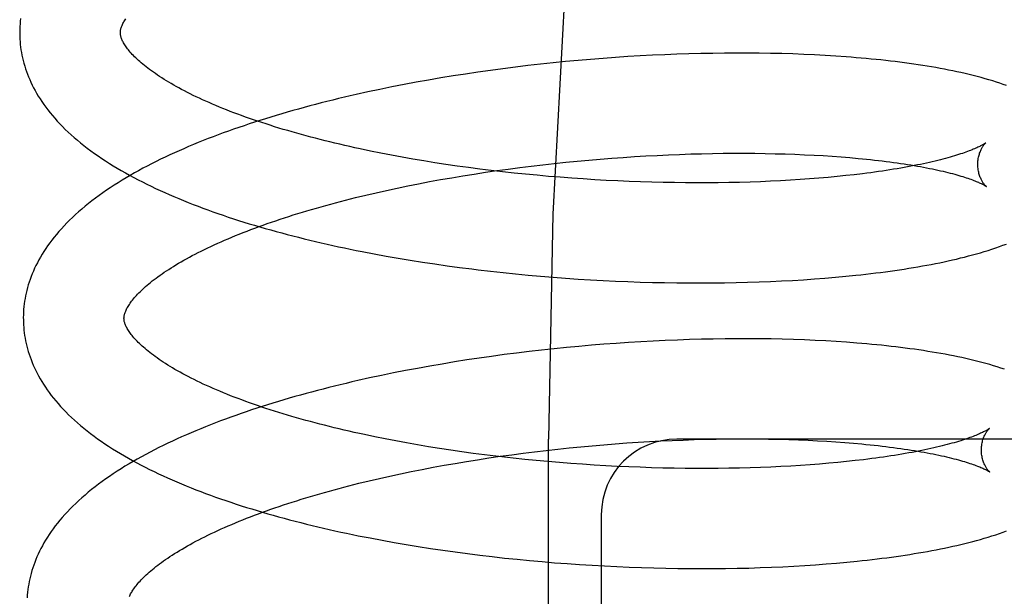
# Model space of a CAD drawing. Header units: inches. Extents: x 0 to 215, y 0 to 139.
# Tile 86 of 117: x 127.77 to 127.966, y 51.282 to 51.397. Entities that reach past the tile are written whole.
import ezdxf

# ---------------------------------------------------------------- set-up
doc = ezdxf.new("R2010")
doc.units = ezdxf.units.IN
doc.header["$LTSCALE"] = 11.804375
doc.header["$MEASUREMENT"] = 0
doc.linetypes.add('HIDDEN', pattern=[0.2, 0.1, -0.1])
doc.layers.add('DEFAULT_2', color=8, linetype='HIDDEN')

msp = doc.modelspace()

# ---------------------------------------------------------------- linework, layer by layer
at = {"layer": 'DEFAULT_2', "color": 8, "linetype": 'HIDDEN'}
for p, q in [((127.90074, 51.38987), (127.89833, 51.38977)), ((127.90314, 51.38995), (127.90074, 51.38987)), ((127.90551, 51.39001), (127.90314, 51.38995)), ((127.90788, 51.39005), (127.90551, 51.39001)), ((127.91022, 51.39008), (127.90788, 51.39005)), ((127.91254, 51.3901), (127.91022, 51.39008)), ((127.91484, 51.39009), (127.91254, 51.3901)), ((127.91711, 51.39007), (127.91484, 51.39009)), ((127.91937, 51.39004), (127.91711, 51.39007)), ((127.92159, 51.38999), (127.91937, 51.39004)), ((127.92379, 51.38992), (127.92159, 51.38999)), ((127.92597, 51.38984), (127.92379, 51.38992)), ((127.92811, 51.38974), (127.92597, 51.38984)), ((127.87367, 51.38789), (127.87117, 51.38761)), ((127.87616, 51.38816), (127.87367, 51.38789)), ((127.87865, 51.3884), (127.87616, 51.38816)), ((127.88113, 51.38863), (127.87865, 51.3884)), ((127.88361, 51.38885), (127.88113, 51.38863)), ((127.88609, 51.38904), (127.88361, 51.38885)), ((127.88856, 51.38922), (127.88609, 51.38904)), ((127.89102, 51.38939), (127.88856, 51.38922)), ((127.89347, 51.38953), (127.89102, 51.38939)), ((127.8959, 51.38966), (127.89347, 51.38953)), ((127.89833, 51.38977), (127.8959, 51.38966)), ((127.93023, 51.38963), (127.92811, 51.38974)), ((127.93231, 51.3895), (127.93023, 51.38963)), ((127.85876, 51.38594), (127.8563, 51.38556)), ((127.86123, 51.38631), (127.85876, 51.38594)), ((127.86371, 51.38666), (127.86123, 51.38631)), ((127.8662, 51.38699), (127.86371, 51.38666)), ((127.86868, 51.38731), (127.8662, 51.38699)), ((127.87117, 51.38761), (127.86868, 51.38731)), ((127.84896, 51.3843), (127.84655, 51.38384)), ((127.8514, 51.38473), (127.84896, 51.3843)), ((127.85384, 51.38515), (127.8514, 51.38473)), ((127.8563, 51.38556), (127.85384, 51.38515)), ((127.83938, 51.38238), (127.83702, 51.38185)), ((127.84175, 51.38288), (127.83938, 51.38238)), ((127.84414, 51.38337), (127.84175, 51.38288)), ((127.84655, 51.38384), (127.84414, 51.38337)), ((127.84192, 51.37021), (127.83985, 51.37063)), ((127.84402, 51.36981), (127.84192, 51.37021)), ((127.84615, 51.36941), (127.84402, 51.36981)), ((127.8483, 51.36903), (127.84615, 51.36941)), ((127.85047, 51.36867), (127.8483, 51.36903)), ((127.85266, 51.36831), (127.85047, 51.36867)), ((127.85487, 51.36798), (127.85266, 51.36831)), ((127.87638, 51.36816), (127.87867, 51.3684)), ((127.87867, 51.3684), (127.88096, 51.36862)), ((127.88096, 51.36862), (127.88325, 51.36883)), ((127.88325, 51.36883), (127.88554, 51.36903)), ((127.88554, 51.36903), (127.88782, 51.36921)), ((127.88782, 51.36921), (127.89009, 51.36937)), ((127.89009, 51.36937), (127.89236, 51.36952)), ((127.89236, 51.36952), (127.89461, 51.36965)), ((127.89461, 51.36965), (127.89685, 51.36977)), ((127.89685, 51.36977), (127.89908, 51.36988)), ((127.89908, 51.36988), (127.9013, 51.36997)), ((127.9013, 51.36997), (127.90349, 51.37004)), ((127.90349, 51.37004), (127.90567, 51.3701)), ((127.90567, 51.3701), (127.90783, 51.37014)), ((127.90783, 51.37014), (127.90997, 51.37017)), ((127.90997, 51.37017), (127.91208, 51.37019)), ((127.91208, 51.37019), (127.91417, 51.37019)), ((127.91417, 51.37019), (127.91624, 51.37017)), ((127.91624, 51.37017), (127.91828, 51.37015)), ((127.91828, 51.37015), (127.92028, 51.3701)), ((127.92028, 51.3701), (127.92226, 51.37005)), ((127.92226, 51.37005), (127.92421, 51.36998)), ((127.92421, 51.36998), (127.92612, 51.3699)), ((127.92612, 51.3699), (127.92799, 51.36981)), ((127.92799, 51.36981), (127.92983, 51.36971)), ((127.92983, 51.36971), (127.93163, 51.36959)), ((127.93163, 51.36959), (127.93339, 51.36946)), ((127.93339, 51.36946), (127.93511, 51.36932)), ((127.85709, 51.36765), (127.85487, 51.36798)), ((127.85933, 51.36734), (127.85709, 51.36765)), ((127.86158, 51.36705), (127.85933, 51.36734)), ((127.86046, 51.36606), (127.86271, 51.3664)), ((127.86384, 51.36677), (127.86158, 51.36705)), ((127.86271, 51.3664), (127.86497, 51.36673)), ((127.86611, 51.3665), (127.86384, 51.36677)), ((127.86497, 51.36673), (127.86724, 51.36705)), ((127.86839, 51.36625), (127.86611, 51.3665)), ((127.86724, 51.36705), (127.86952, 51.36735)), ((127.86952, 51.36735), (127.8718, 51.36763)), ((127.8718, 51.36763), (127.87409, 51.3679)), ((127.87409, 51.3679), (127.87638, 51.36816)), ((127.84944, 51.36412), (127.85161, 51.36454)), ((127.85161, 51.36454), (127.8538, 51.36494)), ((127.8538, 51.36494), (127.85601, 51.36532)), ((127.85601, 51.36532), (127.85823, 51.3657)), ((127.85823, 51.3657), (127.86046, 51.36606)), ((127.87068, 51.36602), (127.86839, 51.36625)), ((127.87297, 51.3658), (127.87068, 51.36602)), ((127.87527, 51.36559), (127.87297, 51.3658)), ((127.87756, 51.3654), (127.87527, 51.36559)), ((127.87986, 51.36523), (127.87756, 51.3654)), ((127.88216, 51.36507), (127.87986, 51.36523)), ((127.88445, 51.36492), (127.88216, 51.36507)), ((127.88673, 51.3648), (127.88445, 51.36492)), ((127.88901, 51.36468), (127.88673, 51.3648)), ((127.89129, 51.36458), (127.88901, 51.36468)), ((127.89355, 51.3645), (127.89129, 51.36458)), ((127.8958, 51.36443), (127.89355, 51.3645)), ((127.89804, 51.36438), (127.8958, 51.36443)), ((127.90026, 51.36434), (127.89804, 51.36438)), ((127.9111, 51.36435), (127.90898, 51.36432)), ((127.9132, 51.3644), (127.9111, 51.36435)), ((127.91528, 51.36446), (127.9132, 51.3644)), ((127.91733, 51.36453), (127.91528, 51.36446)), ((127.91935, 51.36462), (127.91733, 51.36453)), ((127.92134, 51.36471), (127.91935, 51.36462)), ((127.9233, 51.36482), (127.92134, 51.36471)), ((127.92523, 51.36495), (127.9233, 51.36482)), ((127.92712, 51.36508), (127.92523, 51.36495)), ((127.92897, 51.36523), (127.92712, 51.36508)), ((127.93079, 51.36538), (127.92897, 51.36523)), ((127.93257, 51.36555), (127.93079, 51.36538)), ((127.9343, 51.36573), (127.93257, 51.36555)), ((127.936, 51.36592), (127.9343, 51.36573)), ((127.93765, 51.36612), (127.936, 51.36592)), ((127.84098, 51.36233), (127.84306, 51.3628)), ((127.84306, 51.3628), (127.84516, 51.36325)), ((127.84516, 51.36325), (127.84729, 51.36369)), ((127.84729, 51.36369), (127.84944, 51.36412)), ((127.90247, 51.36431), (127.90026, 51.36434)), ((127.90466, 51.3643), (127.90247, 51.36431)), ((127.90683, 51.3643), (127.90466, 51.3643)), ((127.90898, 51.36432), (127.90683, 51.3643)), ((127.83691, 51.36136), (127.83893, 51.36185)), ((127.83893, 51.36185), (127.84098, 51.36233)), ((127.84058, 51.35019), (127.84296, 51.34975)), ((127.84296, 51.34975), (127.84536, 51.34933)), ((127.84536, 51.34933), (127.84777, 51.34893)), ((127.84777, 51.34893), (127.8502, 51.34855)), ((127.8502, 51.34855), (127.85264, 51.34818)), ((127.85264, 51.34818), (127.85509, 51.34783)), ((127.85509, 51.34783), (127.85754, 51.34749)), ((127.85754, 51.34749), (127.86001, 51.34718)), ((127.86373, 51.34674), (127.86621, 51.34646)), ((127.86621, 51.34646), (127.86869, 51.34621)), ((127.86869, 51.34621), (127.87118, 51.34597)), ((127.87118, 51.34597), (127.87367, 51.34575)), ((127.87367, 51.34575), (127.87616, 51.34554)), ((127.87616, 51.34554), (127.87865, 51.34535)), ((127.87865, 51.34535), (127.88113, 51.34518)), ((127.88113, 51.34518), (127.88361, 51.34503)), ((127.88361, 51.34503), (127.88608, 51.34489)), ((127.88608, 51.34489), (127.88855, 51.34477)), ((127.91932, 51.34469), (127.92154, 51.34479)), ((127.92154, 51.34479), (127.92374, 51.34491)), ((127.92374, 51.34491), (127.92591, 51.34504)), ((127.92591, 51.34504), (127.92806, 51.34519)), ((127.92806, 51.34519), (127.93017, 51.34535)), ((127.93017, 51.34535), (127.93225, 51.34553)), ((127.93225, 51.34553), (127.9343, 51.34572)), ((127.9343, 51.34572), (127.93633, 51.34592)), ((127.88855, 51.34477), (127.891, 51.34467)), ((127.891, 51.34467), (127.89345, 51.34458)), ((127.89345, 51.34458), (127.89588, 51.34451)), ((127.89588, 51.34451), (127.89831, 51.34446)), ((127.89831, 51.34446), (127.90071, 51.34442)), ((127.90071, 51.34442), (127.90311, 51.3444)), ((127.90311, 51.3444), (127.90548, 51.34439)), ((127.90548, 51.34439), (127.90784, 51.3444)), ((127.90784, 51.3444), (127.91018, 51.34443)), ((127.91018, 51.34443), (127.9125, 51.34447)), ((127.9125, 51.34447), (127.91479, 51.34453)), ((127.91479, 51.34453), (127.91707, 51.3446)), ((127.91707, 51.3446), (127.91932, 51.34469)), ((127.90086, 51.33305), (127.89845, 51.33295)), ((127.90325, 51.33314), (127.90086, 51.33305)), ((127.90562, 51.3332), (127.90325, 51.33314)), ((127.90798, 51.33325), (127.90562, 51.3332)), ((127.91032, 51.33329), (127.90798, 51.33325)), ((127.91264, 51.3333), (127.91032, 51.33329)), ((127.91494, 51.3333), (127.91264, 51.3333)), ((127.91721, 51.33329), (127.91494, 51.3333)), ((127.91946, 51.33326), (127.91721, 51.33329)), ((127.92169, 51.33321), (127.91946, 51.33326)), ((127.92389, 51.33315), (127.92169, 51.33321)), ((127.92607, 51.33307), (127.92389, 51.33315)), ((127.92821, 51.33298), (127.92607, 51.33307)), ((127.87634, 51.33131), (127.87385, 51.33104)), ((127.87882, 51.33156), (127.87634, 51.33131)), ((127.8813, 51.33179), (127.87882, 51.33156)), ((127.88377, 51.33201), (127.8813, 51.33179)), ((127.88624, 51.33221), (127.88377, 51.33201)), ((127.8887, 51.33239), (127.88624, 51.33221)), ((127.89115, 51.33256), (127.8887, 51.33239)), ((127.8936, 51.33271), (127.89115, 51.33256)), ((127.89603, 51.33284), (127.8936, 51.33271)), ((127.89845, 51.33295), (127.89603, 51.33284)), ((127.93033, 51.33287), (127.92821, 51.33298)), ((127.93242, 51.33275), (127.93033, 51.33287)), ((127.93447, 51.33261), (127.93242, 51.33275)), ((127.86147, 51.32945), (127.859, 51.32908)), ((127.86394, 51.3298), (127.86147, 51.32945)), ((127.86641, 51.33014), (127.86394, 51.3298)), ((127.86889, 51.33045), (127.86641, 51.33014)), ((127.87137, 51.33076), (127.86889, 51.33045)), ((127.87385, 51.33104), (127.87137, 51.33076)), ((127.84925, 51.32742), (127.84684, 51.32697)), ((127.85167, 51.32786), (127.84925, 51.32742)), ((127.8541, 51.32828), (127.85167, 51.32786)), ((127.85655, 51.32869), (127.8541, 51.32828)), ((127.859, 51.32908), (127.85655, 51.32869)), ((127.8397, 51.3255), (127.83736, 51.32498)), ((127.84207, 51.32601), (127.8397, 51.3255)), ((127.84444, 51.3265), (127.84207, 51.32601)), ((127.84684, 51.32697), (127.84444, 51.3265)), ((127.84282, 51.31339), (127.84074, 51.31381)), ((127.84493, 51.31298), (127.84282, 51.31339)), ((127.84706, 51.31259), (127.84493, 51.31298)), ((127.84922, 51.31221), (127.84706, 51.31259)), ((127.8514, 51.31184), (127.84922, 51.31221)), ((127.85359, 51.31149), (127.8514, 51.31184)), ((127.87526, 50.75084), (127.87526, 51.31334)), ((127.87707, 51.31136), (127.87936, 51.31161)), ((127.87936, 51.31161), (127.88165, 51.31183)), ((127.88165, 51.31183), (127.88394, 51.31204)), ((127.88394, 51.31204), (127.88623, 51.31224)), ((127.88623, 51.31224), (127.88851, 51.31242)), ((127.88851, 51.31242), (127.89078, 51.31258)), ((127.89078, 51.31258), (127.89305, 51.31273)), ((127.89305, 51.31273), (127.8953, 51.31286)), ((127.8953, 51.31286), (127.89755, 51.31298)), ((127.89755, 51.31298), (127.89978, 51.31308)), ((127.89978, 51.31308), (127.90199, 51.31317)), ((128.04573, 51.31334), (127.90073, 51.31334)), ((127.90199, 51.31317), (127.90419, 51.31325)), ((127.90419, 51.31325), (127.90637, 51.31331)), ((127.90637, 51.31331), (127.90853, 51.31335)), ((127.90853, 51.31335), (127.91067, 51.31338)), ((127.91067, 51.31338), (127.91278, 51.31339)), ((127.91278, 51.31339), (127.91487, 51.3134)), ((127.91487, 51.3134), (127.91694, 51.31338)), ((127.91694, 51.31338), (127.91898, 51.31335)), ((127.91898, 51.31335), (127.92098, 51.31331)), ((127.92098, 51.31331), (127.92296, 51.31326)), ((127.92296, 51.31326), (127.92491, 51.31319)), ((127.92491, 51.31319), (127.92682, 51.31311)), ((127.92682, 51.31311), (127.9287, 51.31302)), ((127.9287, 51.31302), (127.93054, 51.31292)), ((127.93054, 51.31292), (127.93234, 51.3128)), ((127.93234, 51.3128), (127.9341, 51.31267)), ((127.9341, 51.31267), (127.93582, 51.31253)), ((127.85581, 51.31115), (127.85359, 51.31149)), ((127.85804, 51.31083), (127.85581, 51.31115)), ((127.86028, 51.31052), (127.85804, 51.31083)), ((127.86254, 51.31023), (127.86028, 51.31052)), ((127.86115, 51.30926), (127.8634, 51.30961)), ((127.86481, 51.30995), (127.86254, 51.31023)), ((127.8634, 51.30961), (127.86566, 51.30994)), ((127.86708, 51.30968), (127.86481, 51.30995)), ((127.86566, 51.30994), (127.86793, 51.31025)), ((127.86793, 51.31025), (127.87021, 51.31055)), ((127.87021, 51.31055), (127.87249, 51.31084)), ((127.87249, 51.31084), (127.87478, 51.31111)), ((127.87478, 51.31111), (127.87707, 51.31136)), ((127.85013, 51.30732), (127.8523, 51.30774)), ((127.8523, 51.30774), (127.85449, 51.30814)), ((127.85449, 51.30814), (127.85669, 51.30853)), ((127.85669, 51.30853), (127.85892, 51.3089)), ((127.85892, 51.3089), (127.86115, 51.30926)), ((127.87281, 51.30909), (127.87052, 51.30932)), ((127.87511, 51.30888), (127.87281, 51.30909)), ((127.87741, 51.30868), (127.87511, 51.30888)), ((127.87971, 51.3085), (127.87741, 51.30868)), ((127.88201, 51.30834), (127.87971, 51.3085)), ((127.88431, 51.30819), (127.88201, 51.30834)), ((127.88661, 51.30805), (127.88431, 51.30819)), ((127.88889, 51.30793), (127.88661, 51.30805)), ((127.89117, 51.30783), (127.88889, 51.30793)), ((127.89344, 51.30774), (127.89117, 51.30783)), ((127.8957, 51.30766), (127.89344, 51.30774)), ((127.89795, 51.3076), (127.8957, 51.30766)), ((127.91529, 51.30765), (127.9132, 51.30759)), ((127.91735, 51.30771), (127.91529, 51.30765)), ((127.91939, 51.30779), (127.91735, 51.30771)), ((127.9214, 51.30789), (127.91939, 51.30779)), ((127.92337, 51.308), (127.9214, 51.30789)), ((127.92531, 51.30811), (127.92337, 51.308)), ((127.92722, 51.30824), (127.92531, 51.30811)), ((127.92909, 51.30839), (127.92722, 51.30824)), ((127.93092, 51.30854), (127.92909, 51.30839)), ((127.93272, 51.30871), (127.93092, 51.30854)), ((127.93447, 51.30888), (127.93272, 51.30871)), ((127.93618, 51.30907), (127.93447, 51.30888)), ((127.93785, 51.30926), (127.93618, 51.30907)), ((127.84167, 51.30553), (127.84375, 51.306)), ((127.84375, 51.306), (127.84585, 51.30645)), ((127.84585, 51.30645), (127.84798, 51.3069)), ((127.84798, 51.3069), (127.85013, 51.30732)), ((127.90019, 51.30756), (127.89795, 51.3076)), ((127.9024, 51.30753), (127.90019, 51.30756)), ((127.9046, 51.30751), (127.9024, 51.30753)), ((127.90679, 51.30751), (127.9046, 51.30751)), ((127.90895, 51.30752), (127.90679, 51.30751)), ((127.91109, 51.30755), (127.90895, 51.30752)), ((127.9132, 51.30759), (127.91109, 51.30755)), ((127.83759, 51.30456), (127.83962, 51.30505)), ((127.83962, 51.30505), (127.84167, 51.30553)), ((127.88573, 51.29834), (127.88573, 51.07834)), ((127.83981, 51.29369), (127.84217, 51.29324)), ((127.84217, 51.29324), (127.84455, 51.29281)), ((127.84455, 51.29281), (127.84695, 51.2924)), ((127.84695, 51.2924), (127.84936, 51.292)), ((127.84936, 51.292), (127.85179, 51.29162)), ((127.85179, 51.29162), (127.85422, 51.29126)), ((127.85422, 51.29126), (127.85667, 51.29092)), ((127.85667, 51.29092), (127.85912, 51.29059)), ((127.85912, 51.29059), (127.86159, 51.29028)), ((127.86159, 51.29028), (127.86406, 51.28999)), ((127.86406, 51.28999), (127.86653, 51.28971)), ((127.86653, 51.28971), (127.86901, 51.28946)), ((127.86901, 51.28946), (127.87149, 51.28921)), ((127.87149, 51.28921), (127.87397, 51.28899)), ((127.87397, 51.28899), (127.87646, 51.28878)), ((127.87646, 51.28878), (127.87894, 51.28859)), ((127.87894, 51.28859), (127.88141, 51.28842)), ((127.88141, 51.28842), (127.88389, 51.28826)), ((127.88389, 51.28826), (127.88635, 51.28813)), ((127.88635, 51.28813), (127.88881, 51.288)), ((127.92177, 51.28797), (127.92397, 51.28809)), ((127.92397, 51.28809), (127.92614, 51.28822)), ((127.92614, 51.28822), (127.92829, 51.28836)), ((127.92829, 51.28836), (127.9304, 51.28852)), ((127.9304, 51.28852), (127.93249, 51.28869)), ((127.93249, 51.28869), (127.93454, 51.28888)), ((127.93454, 51.28888), (127.93656, 51.28908)), ((127.88881, 51.288), (127.89127, 51.2879)), ((127.89127, 51.2879), (127.89371, 51.28781)), ((127.89371, 51.28781), (127.89614, 51.28773)), ((127.89614, 51.28773), (127.89856, 51.28768)), ((127.89856, 51.28768), (127.90096, 51.28763)), ((127.90096, 51.28763), (127.90335, 51.28761)), ((127.90335, 51.28761), (127.90572, 51.2876)), ((127.90572, 51.2876), (127.90808, 51.28761)), ((127.90808, 51.28761), (127.91042, 51.28763)), ((127.91042, 51.28763), (127.91273, 51.28767)), ((127.91273, 51.28767), (127.91503, 51.28772)), ((127.91503, 51.28772), (127.9173, 51.28779)), ((127.9173, 51.28779), (127.91955, 51.28787)), ((127.91955, 51.28787), (127.92177, 51.28797))]:
    msp.add_line(p, q, dxfattribs=at)
for points in [[(128.06824, 51.81334), (128.05258, 51.81141), (128.03707, 51.80577), (128.02197, 51.79677), (128.00707, 51.78451), (127.99222, 51.76883), (127.97765, 51.74982), (127.96338, 51.72733), (127.94967, 51.70154), (127.93667, 51.67255), (127.92459, 51.64061), (127.91356, 51.60594), (127.90374, 51.56882), (127.89524, 51.52959), (127.88815, 51.48854), (127.88256, 51.44604), (127.87852, 51.40242), (127.87608, 51.35808), (127.87526, 51.31334)], [(127.77036, 51.39701), (127.7703, 51.39647), (127.77025, 51.39593), (127.77022, 51.3954), (127.77019, 51.39486), (127.77018, 51.39433), (127.77019, 51.39388)], [(127.79018, 51.39413), (127.79018, 51.39424), (127.79019, 51.39435), (127.7902, 51.39447), (127.79022, 51.39459), (127.79024, 51.39472), (127.79027, 51.39485), (127.7903, 51.39499), (127.79035, 51.39513), (127.7904, 51.39529), (127.79046, 51.39545), (127.79052, 51.39561), (127.7906, 51.39579), (127.79069, 51.39597), (127.79078, 51.39615), (127.79089, 51.39634), (127.791, 51.39653), (127.79112, 51.39673), (127.79125, 51.39693)], [(127.77019, 51.39388), (127.7702, 51.39343), (127.77022, 51.39289), (127.77026, 51.39236), (127.77031, 51.39182), (127.77037, 51.39129), (127.77044, 51.39075), (127.77053, 51.39022), (127.77063, 51.38968), (127.77075, 51.38914), (127.77088, 51.38861), (127.77102, 51.38807), (127.77118, 51.38753), (127.77135, 51.38699), (127.77153, 51.38646), (127.77173, 51.38592), (127.77194, 51.38538), (127.77217, 51.38483), (127.77241, 51.38429), (127.77267, 51.38375), (127.77295, 51.3832), (127.77324, 51.38266), (127.77355, 51.38211), (127.77388, 51.38156), (127.77422, 51.38101), (127.77458, 51.38046), (127.77496, 51.37991), (127.77536, 51.37936), (127.77578, 51.3788), (127.77621, 51.37825), (127.77667, 51.3777), (127.77714, 51.37714), (127.77764, 51.37659), (127.77815, 51.37604), (127.77869, 51.37549), (127.77924, 51.37494), (127.77981, 51.37439), (127.7804, 51.37385), (127.78101, 51.3733), (127.78164, 51.37277), (127.78228, 51.37224), (127.78294, 51.37171), (127.78362, 51.37119), (127.78431, 51.37067), (127.78502, 51.37016), (127.78575, 51.36965), (127.78648, 51.36915), (127.78723, 51.36865), (127.788, 51.36816), (127.78878, 51.36768), (127.78957, 51.3672), (127.79037, 51.36673), (127.79118, 51.36627), (127.79201, 51.36581), (127.79284, 51.36536), (127.79369, 51.36491), (127.79455, 51.36447), (127.79542, 51.36404), (127.7963, 51.36361), (127.79718, 51.36319), (127.79808, 51.36277), (127.79899, 51.36236), (127.79991, 51.36196), (127.80084, 51.36156), (127.80177, 51.36116), (127.80272, 51.36078), (127.80367, 51.36039), (127.80464, 51.36001), (127.80561, 51.35964), (127.80659, 51.35927), (127.80758, 51.35891), (127.80858, 51.35855), (127.80958, 51.3582), (127.8106, 51.35785), (127.81162, 51.35751), (127.81265, 51.35717), (127.81368, 51.35683), (127.81473, 51.35651), (127.81578, 51.35618), (127.81684, 51.35586), (127.81791, 51.35555), (127.81898, 51.35524), (127.82006, 51.35493), (127.82115, 51.35463), (127.82225, 51.35433), (127.82335, 51.35404), (127.82446, 51.35375), (127.82557, 51.35347), (127.82669, 51.35319), (127.82782, 51.35292), (127.82895, 51.35265), (127.83009, 51.35238), (127.83124, 51.35212), (127.83239, 51.35186), (127.83354, 51.35161), (127.8347, 51.35136), (127.83587, 51.35112), (127.83704, 51.35088), (127.83821, 51.35065), (127.84058, 51.35019)], [(127.83985, 51.37063), (127.8378, 51.37107), (127.83678, 51.37129), (127.83578, 51.37151), (127.83478, 51.37174), (127.83379, 51.37197), (127.8328, 51.3722), (127.83183, 51.37244), (127.83086, 51.37268), (127.8299, 51.37292), (127.82895, 51.37316), (127.82801, 51.37341), (127.82708, 51.37366), (127.82616, 51.37391), (127.82524, 51.37416), (127.82434, 51.37442), (127.82344, 51.37468), (127.82256, 51.37494), (127.82168, 51.3752), (127.82082, 51.37547), (127.81996, 51.37574), (127.81912, 51.37601), (127.81829, 51.37628), (127.81746, 51.37655), (127.81665, 51.37683), (127.81585, 51.37711), (127.81506, 51.37739), (127.81428, 51.37767), (127.81352, 51.37795), (127.81276, 51.37823), (127.81202, 51.37852), (127.81129, 51.3788), (127.81057, 51.37909), (127.80987, 51.37938), (127.80917, 51.37967), (127.80849, 51.37996), (127.80782, 51.38025), (127.80716, 51.38054), (127.80652, 51.38083), (127.80589, 51.38112), (127.80527, 51.38141), (127.80466, 51.3817), (127.80407, 51.382), (127.80349, 51.38229), (127.80292, 51.38258), (127.80236, 51.38287), (127.80182, 51.38316), (127.8013, 51.38345), (127.80078, 51.38374), (127.80028, 51.38403), (127.79979, 51.38431), (127.79932, 51.3846), (127.79886, 51.38488), (127.79841, 51.38517), (127.79798, 51.38545), (127.79756, 51.38573), (127.79715, 51.38601), (127.79675, 51.38628), (127.79637, 51.38656), (127.796, 51.38683), (127.79565, 51.3871), (127.7953, 51.38736), (127.79497, 51.38763), (127.79466, 51.38789), (127.79435, 51.38814), (127.79406, 51.3884), (127.79378, 51.38865), (127.79351, 51.3889), (127.79326, 51.38914), (127.79301, 51.38938), (127.79278, 51.38962), (127.79256, 51.38985), (127.79235, 51.39008), (127.79215, 51.3903), (127.79196, 51.39052), (127.79179, 51.39074), (127.79162, 51.39095), (127.79147, 51.39116), (127.79132, 51.39136), (127.79119, 51.39156), (127.79106, 51.39175), (127.79094, 51.39194), (127.79083, 51.39213), (127.79073, 51.39231), (127.79064, 51.39249), (127.79056, 51.39266), (127.79049, 51.39283), (127.79043, 51.39299), (127.79037, 51.39314), (127.79032, 51.39328), (127.79029, 51.39342), (127.79025, 51.39355), (127.79023, 51.39368), (127.79021, 51.3938), (127.7902, 51.39391), (127.79019, 51.39403), (127.79018, 51.39413)], [(127.96623, 51.38363), (127.96559, 51.38386), (127.96492, 51.38409), (127.96422, 51.38432), (127.96349, 51.38456), (127.96274, 51.38478), (127.96197, 51.38501), (127.96119, 51.38523), (127.96039, 51.38544), (127.95959, 51.38565), (127.95879, 51.38584), (127.95799, 51.38603), (127.95718, 51.38622), (127.95637, 51.38639), (127.95556, 51.38657), (127.95474, 51.38673), (127.95391, 51.38689), (127.95306, 51.38705), (127.95221, 51.38721), (127.95135, 51.38736), (127.95048, 51.3875), (127.9496, 51.38764), (127.94871, 51.38778), (127.94781, 51.38791), (127.94691, 51.38804), (127.946, 51.38816), (127.94507, 51.38828), (127.94414, 51.3884), (127.94321, 51.38851), (127.94226, 51.38862), (127.9413, 51.38873), (127.94033, 51.38883), (127.93936, 51.38892), (127.93838, 51.38902), (127.93739, 51.38911), (127.93639, 51.38919), (127.93538, 51.38928), (127.93437, 51.38935), (127.93231, 51.3895)], [(127.83702, 51.38185), (127.83585, 51.38159), (127.83469, 51.38131), (127.83353, 51.38104), (127.83237, 51.38076), (127.83123, 51.38047), (127.83008, 51.38018), (127.82895, 51.37989), (127.82781, 51.37959), (127.82669, 51.37929), (127.82557, 51.37898), (127.82446, 51.37867), (127.82335, 51.37835), (127.82225, 51.37803), (127.82116, 51.37771), (127.82007, 51.37738), (127.81899, 51.37705), (127.81792, 51.37671), (127.81686, 51.37637), (127.8158, 51.37602), (127.81475, 51.37567), (127.81371, 51.37532), (127.81267, 51.37496), (127.81165, 51.37459), (127.81063, 51.37422), (127.80962, 51.37385), (127.80862, 51.37347), (127.80762, 51.37309), (127.80664, 51.3727), (127.80566, 51.3723), (127.8047, 51.37191), (127.80374, 51.3715), (127.80279, 51.37109), (127.80185, 51.37068), (127.80091, 51.37026), (127.79999, 51.36984), (127.79908, 51.36941), (127.79818, 51.36898), (127.79729, 51.36854), (127.7964, 51.36809), (127.79553, 51.36764), (127.79467, 51.36719), (127.79382, 51.36672), (127.79298, 51.36626), (127.79215, 51.36578), (127.79133, 51.3653), (127.79052, 51.36482), (127.78973, 51.36433), (127.78895, 51.36383), (127.78818, 51.36333), (127.78742, 51.36282), (127.78668, 51.3623), (127.78595, 51.36178), (127.78523, 51.36126), (127.78453, 51.36072), (127.78385, 51.36019), (127.78318, 51.35965), (127.78253, 51.3591), (127.7819, 51.35855), (127.78128, 51.358), (127.78068, 51.35744), (127.7801, 51.35688), (127.77954, 51.35632), (127.77899, 51.35575), (127.77847, 51.35519), (127.77797, 51.35462), (127.77748, 51.35405), (127.77702, 51.35348), (127.77657, 51.35292), (127.77615, 51.35235), (127.77574, 51.35178), (127.77535, 51.35122), (127.77498, 51.35066), (127.77463, 51.35009), (127.7743, 51.34953), (127.77399, 51.34897), (127.77369, 51.34842), (127.77341, 51.34786), (127.77315, 51.34731), (127.7729, 51.34676), (127.77267, 51.34621), (127.77245, 51.34566), (127.77225, 51.34511), (127.77207, 51.34456), (127.7719, 51.34402), (127.77174, 51.34347), (127.7716, 51.34293), (127.77147, 51.34239), (127.77135, 51.34185), (127.77125, 51.34131), (127.77116, 51.34077), (127.77109, 51.34023), (127.77102, 51.33969), (127.77097, 51.33915), (127.77094, 51.33861), (127.77091, 51.33807), (127.7709, 51.33754), (127.77091, 51.33709)], [(127.96212, 51.37226), (127.96211, 51.37226), (127.9621, 51.37224), (127.96207, 51.37222), (127.96203, 51.3722), (127.96199, 51.37217), (127.96193, 51.37213), (127.96187, 51.37208), (127.96179, 51.37204), (127.9617, 51.37198), (127.9616, 51.37192), (127.96149, 51.37186), (127.96137, 51.37179), (127.96123, 51.37171), (127.96108, 51.37164), (127.96092, 51.37155), (127.96074, 51.37147), (127.96055, 51.37137), (127.96034, 51.37128), (127.96012, 51.37118), (127.95989, 51.37108), (127.95964, 51.37097), (127.95938, 51.37087), (127.9591, 51.37075), (127.95881, 51.37064), (127.9585, 51.37052), (127.95817, 51.37041), (127.95783, 51.37029), (127.95748, 51.37016), (127.95711, 51.37004), (127.95672, 51.36991), (127.95632, 51.36979), (127.9559, 51.36966), (127.95547, 51.36953), (127.95503, 51.3694), (127.95456, 51.36927), (127.95409, 51.36914), (127.9536, 51.36901), (127.95309, 51.36888), (127.95257, 51.36875), (127.95203, 51.36862), (127.95148, 51.36849), (127.95092, 51.36836), (127.95034, 51.36823), (127.94975, 51.3681), (127.94914, 51.36797), (127.94852, 51.36785), (127.94788, 51.36772), (127.94724, 51.3676), (127.94657, 51.36747), (127.9459, 51.36735), (127.94521, 51.36723), (127.94451, 51.36711), (127.9438, 51.36699), (127.94307, 51.36688), (127.94233, 51.36676), (127.94158, 51.36665), (127.94082, 51.36654), (127.94004, 51.36643), (127.93926, 51.36632), (127.93846, 51.36622), (127.93765, 51.36612)], [(127.96053, 51.36789), (127.96053, 51.36813), (127.96054, 51.3684), (127.96056, 51.36865), (127.96059, 51.3689), (127.96063, 51.36915), (127.96067, 51.36938), (127.96072, 51.36961), (127.96078, 51.36983), (127.96084, 51.37003), (127.9609, 51.37023), (127.96097, 51.37042), (127.96104, 51.3706), (127.96111, 51.37076), (127.96118, 51.37092), (127.96126, 51.37107), (127.96133, 51.3712), (127.9614, 51.37133), (127.96147, 51.37145), (127.96154, 51.37155), (127.96161, 51.37165), (127.96167, 51.37175), (127.96174, 51.37183), (127.96179, 51.37191), (127.96185, 51.37197), (127.9619, 51.37203), (127.96195, 51.37209), (127.96199, 51.37213), (127.96203, 51.37217), (127.96206, 51.3722), (127.96208, 51.37223), (127.9621, 51.37225), (127.96212, 51.37226), (127.96212, 51.37227)], [(127.93511, 51.36932), (127.93679, 51.36917), (127.93762, 51.36909), (127.93843, 51.36901), (127.93923, 51.36892), (127.94002, 51.36884), (127.94079, 51.36875), (127.94156, 51.36866), (127.94231, 51.36856), (127.94305, 51.36847), (127.94378, 51.36837), (127.9445, 51.36827), (127.9452, 51.36817), (127.94589, 51.36807), (127.94657, 51.36796), (127.94723, 51.36785), (127.94789, 51.36775), (127.94852, 51.36764), (127.94915, 51.36753), (127.94976, 51.36741), (127.95035, 51.3673), (127.95094, 51.36718), (127.9515, 51.36707), (127.95206, 51.36695), (127.95259, 51.36684), (127.95312, 51.36672), (127.95363, 51.3666), (127.95412, 51.36648), (127.9546, 51.36637), (127.95507, 51.36625), (127.95552, 51.36613), (127.95595, 51.36601), (127.95637, 51.36589), (127.95678, 51.36578), (127.95716, 51.36566), (127.95754, 51.36555), (127.9579, 51.36544), (127.95824, 51.36532), (127.95857, 51.36521), (127.95888, 51.3651), (127.95917, 51.365), (127.95946, 51.36489), (127.95972, 51.36479), (127.95997, 51.36469), (127.96021, 51.3646), (127.96043, 51.3645), (127.96064, 51.36442), (127.96083, 51.36433), (127.96101, 51.36425), (127.96117, 51.36417), (127.96133, 51.36409), (127.96146, 51.36402), (127.96159, 51.36396), (127.9617, 51.36389), (127.96181, 51.36384), (127.96189, 51.36379), (127.96197, 51.36374), (127.96204, 51.3637), (127.9621, 51.36366), (127.96214, 51.36363), (127.96218, 51.36361), (127.96221, 51.36359), (127.96221, 51.36358)], [(127.96221, 51.36358), (127.96222, 51.36357), (127.96223, 51.36357), (127.96223, 51.36357), (127.96221, 51.36358), (127.96219, 51.3636), (127.96217, 51.36362), (127.96213, 51.36366), (127.9621, 51.36369), (127.96205, 51.36374), (127.962, 51.36379), (127.96195, 51.36385), (127.96189, 51.36392), (127.96183, 51.36399), (127.96177, 51.36407), (127.9617, 51.36416), (127.96163, 51.36426), (127.96156, 51.36437), (127.96149, 51.36448), (127.96141, 51.36461), (127.96134, 51.36474), (127.96126, 51.36489), (127.96118, 51.36504), (127.96111, 51.36521), (127.96103, 51.36538), (127.96096, 51.36557), (127.96089, 51.36576), (127.96082, 51.36597), (127.96076, 51.36619), (127.96071, 51.36641), (127.96066, 51.36665), (127.96062, 51.36689), (127.96058, 51.36714), (127.96055, 51.36739), (127.96054, 51.36766), (127.96053, 51.36789)], [(127.7909, 51.33734), (127.7909, 51.33745), (127.79091, 51.33756), (127.79092, 51.33768), (127.79094, 51.3378), (127.79096, 51.33793), (127.79099, 51.33806), (127.79102, 51.3382), (127.79107, 51.33834), (127.79112, 51.3385), (127.79118, 51.33866), (127.79124, 51.33882), (127.79132, 51.339), (127.79141, 51.33918), (127.7915, 51.33936), (127.79161, 51.33955), (127.79172, 51.33974), (127.79184, 51.33994), (127.79197, 51.34014), (127.79211, 51.34035), (127.79226, 51.34056), (127.79242, 51.34078), (127.79259, 51.34099), (127.79277, 51.34122), (127.79296, 51.34145), (127.79317, 51.34168), (127.79338, 51.34192), (127.79361, 51.34216), (127.79385, 51.34241), (127.7941, 51.34266), (127.79436, 51.34292), (127.79463, 51.34317), (127.79492, 51.34343), (127.79521, 51.3437), (127.79552, 51.34397), (127.79585, 51.34424), (127.79618, 51.34451), (127.79653, 51.34479), (127.79689, 51.34507), (127.79727, 51.34536), (127.79766, 51.34564), (127.79806, 51.34593), (127.79847, 51.34622), (127.7989, 51.34651), (127.79934, 51.34681), (127.79979, 51.3471), (127.80026, 51.3474), (127.80074, 51.3477), (127.80123, 51.348), (127.80174, 51.3483), (127.80226, 51.34861), (127.80279, 51.34891), (127.80334, 51.34922), (127.8039, 51.34952), (127.80447, 51.34983), (127.80506, 51.35014), (127.80566, 51.35044), (127.80627, 51.35075), (127.80689, 51.35106), (127.80753, 51.35137), (127.80818, 51.35167), (127.80884, 51.35198), (127.80952, 51.35229), (127.8102, 51.35259), (127.8109, 51.3529), (127.81161, 51.3532), (127.81233, 51.35351), (127.81307, 51.35381), (127.81382, 51.35411), (127.81458, 51.35441), (127.81535, 51.35471), (127.81613, 51.35501), (127.81692, 51.35531), (127.81773, 51.35561), (127.81854, 51.3559), (127.81937, 51.3562), (127.82021, 51.35649), (127.82105, 51.35678), (127.82191, 51.35706), (127.82278, 51.35735), (127.82366, 51.35763), (127.82454, 51.35792), (127.82544, 51.3582), (127.82635, 51.35847), (127.82726, 51.35875), (127.82819, 51.35902), (127.82912, 51.35929), (127.83007, 51.35956), (127.83102, 51.35983), (127.83198, 51.36009), (127.83295, 51.36035), (127.83393, 51.36061), (127.83491, 51.36086), (127.83591, 51.36111), (127.83691, 51.36136)], [(127.93633, 51.34592), (127.93732, 51.34603), (127.93831, 51.34614), (127.93929, 51.34626), (127.94027, 51.34638), (127.94123, 51.3465), (127.94219, 51.34663), (127.94313, 51.34676), (127.94407, 51.34689), (127.945, 51.34703), (127.94592, 51.34717), (127.94683, 51.34731), (127.94774, 51.34746), (127.94863, 51.34761), (127.94952, 51.34777), (127.9504, 51.34793), (127.95127, 51.34809), (127.95213, 51.34826), (127.95298, 51.34843), (127.95382, 51.34861), (127.95466, 51.34879), (127.95548, 51.34897), (127.95629, 51.34916), (127.9571, 51.34936), (127.95789, 51.34955), (127.95869, 51.34976), (127.95947, 51.34997), (127.96026, 51.35018), (127.96104, 51.35041), (127.96182, 51.35064), (127.96259, 51.35088), (127.96335, 51.35112), (127.96409, 51.35137), (127.96482, 51.35163), (127.96552, 51.35189), (127.96621, 51.35214)], [(127.86001, 51.34718), (127.86125, 51.34703), (127.86373, 51.34674)], [(127.77091, 51.33709), (127.77092, 51.33664), (127.77094, 51.3361), (127.77098, 51.33557), (127.77103, 51.33504), (127.77109, 51.3345), (127.77116, 51.33397), (127.77125, 51.33344), (127.77135, 51.3329), (127.77147, 51.33237), (127.77159, 51.33183), (127.77174, 51.3313), (127.77189, 51.33076), (127.77206, 51.33022), (127.77224, 51.32969), (127.77244, 51.32915), (127.77265, 51.32861), (127.77288, 51.32807), (127.77312, 51.32753), (127.77338, 51.32699), (127.77365, 51.32644), (127.77394, 51.3259), (127.77425, 51.32535), (127.77457, 51.32481), (127.77492, 51.32426), (127.77528, 51.32371), (127.77565, 51.32316), (127.77605, 51.32261), (127.77646, 51.32205), (127.7769, 51.3215), (127.77735, 51.32095), (127.77782, 51.3204), (127.77832, 51.31985), (127.77883, 51.31929), (127.77936, 51.31874), (127.77991, 51.3182), (127.78048, 51.31765), (127.78107, 51.31711), (127.78167, 51.31657), (127.78229, 51.31603), (127.78293, 51.3155), (127.78359, 51.31497), (127.78426, 51.31445), (127.78495, 51.31394), (127.78566, 51.31342), (127.78638, 51.31292), (127.78711, 51.31242), (127.78786, 51.31192), (127.78862, 51.31143), (127.78939, 51.31095), (127.79018, 51.31048), (127.79098, 51.31001), (127.79179, 51.30954), (127.79261, 51.30908), (127.79344, 51.30863), (127.79429, 51.30819), (127.79514, 51.30775), (127.796, 51.30732), (127.79688, 51.30689), (127.79776, 51.30647), (127.79866, 51.30605), (127.79956, 51.30564), (127.80048, 51.30523), (127.8014, 51.30483), (127.80233, 51.30444), (127.80328, 51.30405), (127.80423, 51.30367), (127.80519, 51.30329), (127.80616, 51.30291), (127.80713, 51.30255), (127.80812, 51.30218), (127.80911, 51.30183), (127.81011, 51.30147), (127.81112, 51.30112), (127.81214, 51.30078), (127.81316, 51.30044), (127.8142, 51.30011), (127.81524, 51.29978), (127.81628, 51.29946), (127.81734, 51.29914), (127.8184, 51.29882), (127.81947, 51.29851), (127.82055, 51.29821), (127.82163, 51.2979), (127.82272, 51.29761), (127.82382, 51.29731), (127.82493, 51.29703), (127.82604, 51.29674), (127.82715, 51.29646), (127.82828, 51.29619), (127.8294, 51.29592), (127.83054, 51.29565), (127.83168, 51.29539), (127.83282, 51.29514), (127.83398, 51.29488), (127.83513, 51.29464), (127.83629, 51.29439), (127.83746, 51.29415), (127.83981, 51.29369)], [(127.84074, 51.31381), (127.83868, 51.31424), (127.83767, 51.31446), (127.83666, 51.31468), (127.83565, 51.31491), (127.83466, 51.31514), (127.83367, 51.31537), (127.83269, 51.31561), (127.83172, 51.31585), (127.83076, 51.31609), (127.82981, 51.31633), (127.82886, 51.31658), (127.82793, 51.31683), (127.827, 51.31708), (127.82609, 51.31734), (127.82518, 51.31759), (127.82428, 51.31785), (127.82339, 51.31812), (127.82251, 51.31838), (127.82165, 51.31865), (127.82079, 51.31891), (127.81994, 51.31918), (127.81911, 51.31946), (127.81828, 51.31973), (127.81746, 51.32001), (127.81666, 51.32029), (127.81587, 51.32057), (127.81509, 51.32085), (127.81432, 51.32113), (127.81356, 51.32141), (127.81282, 51.3217), (127.81208, 51.32198), (127.81136, 51.32227), (127.81065, 51.32256), (127.80996, 51.32285), (127.80927, 51.32314), (127.8086, 51.32343), (127.80794, 51.32372), (127.80729, 51.32401), (127.80666, 51.3243), (127.80604, 51.3246), (127.80543, 51.32489), (127.80483, 51.32518), (127.80425, 51.32547), (127.80368, 51.32577), (127.80312, 51.32606), (127.80258, 51.32635), (127.80205, 51.32664), (127.80153, 51.32693), (127.80103, 51.32722), (127.80054, 51.32751), (127.80007, 51.32779), (127.79961, 51.32808), (127.79916, 51.32836), (127.79872, 51.32864), (127.7983, 51.32892), (127.79789, 51.3292), (127.79749, 51.32948), (127.79711, 51.32975), (127.79674, 51.33003), (127.79638, 51.33029), (127.79604, 51.33056), (127.79571, 51.33082), (127.79539, 51.33108), (127.79508, 51.33134), (127.79479, 51.3316), (127.79451, 51.33185), (127.79424, 51.3321), (127.79398, 51.33234), (127.79374, 51.33259), (127.7935, 51.33282), (127.79328, 51.33306), (127.79307, 51.33329), (127.79287, 51.33351), (127.79269, 51.33373), (127.79251, 51.33395), (127.79234, 51.33416), (127.79219, 51.33436), (127.79204, 51.33457), (127.79191, 51.33477), (127.79178, 51.33496), (127.79166, 51.33515), (127.79155, 51.33534), (127.79146, 51.33552), (127.79136, 51.3357), (127.79128, 51.33587), (127.79121, 51.33603), (127.79115, 51.33619), (127.79109, 51.33634), (127.79105, 51.33649), (127.79101, 51.33663), (127.79097, 51.33676), (127.79095, 51.33688), (127.79093, 51.337), (127.79092, 51.33712), (127.79091, 51.33724), (127.7909, 51.33734)], [(127.96584, 51.32723), (127.96513, 51.32747), (127.96441, 51.3277), (127.96366, 51.32793), (127.9629, 51.32816), (127.96212, 51.32838), (127.96134, 51.32859), (127.96055, 51.3288), (127.95975, 51.32899), (127.95896, 51.32918), (127.95816, 51.32937), (127.95736, 51.32955), (127.95655, 51.32972), (127.95573, 51.32989), (127.9549, 51.33005), (127.95406, 51.33021), (127.95321, 51.33036), (127.95236, 51.33051), (127.95149, 51.33066), (127.95062, 51.3308), (127.94974, 51.33094), (127.94885, 51.33107), (127.94795, 51.3312), (127.94704, 51.33133), (127.94613, 51.33145), (127.9452, 51.33157), (127.94427, 51.33168), (127.94333, 51.33179), (127.94238, 51.3319), (127.94142, 51.332), (127.94045, 51.3321), (127.93948, 51.33219), (127.93849, 51.33228), (127.9375, 51.33237), (127.9365, 51.33245), (127.93447, 51.33261)], [(127.83736, 51.32498), (127.8362, 51.32471), (127.83504, 51.32443), (127.83388, 51.32416), (127.83273, 51.32388), (127.83159, 51.32359), (127.83045, 51.3233), (127.82932, 51.32301), (127.82819, 51.32271), (127.82707, 51.32241), (127.82596, 51.3221), (127.82485, 51.32179), (127.82375, 51.32147), (127.82266, 51.32115), (127.82157, 51.32083), (127.82049, 51.3205), (127.81942, 51.32016), (127.81835, 51.31983), (127.81729, 51.31948), (127.81624, 51.31914), (127.8152, 51.31879), (127.81416, 51.31843), (127.81313, 51.31807), (127.81211, 51.31771), (127.8111, 51.31734), (127.81009, 51.31696), (127.8091, 51.31659), (127.80811, 51.3162), (127.80713, 51.31581), (127.80616, 51.31542), (127.8052, 51.31502), (127.80424, 51.31462), (127.8033, 51.31421), (127.80236, 51.3138), (127.80144, 51.31338), (127.80052, 51.31296), (127.79961, 51.31253), (127.79872, 51.3121), (127.79783, 51.31166), (127.79695, 51.31121), (127.79608, 51.31076), (127.79523, 51.31031), (127.79438, 51.30985), (127.79354, 51.30938), (127.79272, 51.30891), (127.79191, 51.30843), (127.7911, 51.30794), (127.79032, 51.30745), (127.78954, 51.30696), (127.78877, 51.30645), (127.78802, 51.30594), (127.78728, 51.30543), (127.78656, 51.30491), (127.78585, 51.30439), (127.78515, 51.30385), (127.78447, 51.30332), (127.78381, 51.30278), (127.78316, 51.30223), (127.78253, 51.30168), (127.78192, 51.30113), (127.78132, 51.30058), (127.78075, 51.30002), (127.78019, 51.29946), (127.77965, 51.2989), (127.77914, 51.29833), (127.77864, 51.29777), (127.77816, 51.29721), (127.7777, 51.29664), (127.77725, 51.29608), (127.77683, 51.29551), (127.77643, 51.29495), (127.77605, 51.29439), (127.77568, 51.29383), (127.77533, 51.29327), (127.775, 51.29271), (127.77469, 51.29215), (127.7744, 51.2916), (127.77412, 51.29104), (127.77386, 51.29049), (127.77361, 51.28994), (127.77338, 51.28939), (127.77317, 51.28884), (127.77297, 51.2883), (127.77278, 51.28775), (127.77261, 51.28721), (127.77245, 51.28666), (127.77231, 51.28612), (127.77218, 51.28558), (127.77207, 51.28504), (127.77197, 51.2845), (127.77188, 51.28396), (127.7718, 51.28342), (127.77174, 51.28289), (127.77169, 51.28235), (127.77166, 51.28182)], [(127.96284, 51.31547), (127.96283, 51.31547), (127.96282, 51.31545), (127.96279, 51.31543), (127.96276, 51.31541), (127.96271, 51.31538), (127.96266, 51.31534), (127.9626, 51.3153), (127.96252, 51.31525), (127.96244, 51.3152), (127.96234, 51.31514), (127.96223, 51.31508), (127.96211, 51.31501), (127.96197, 51.31494), (127.96182, 51.31486), (127.96166, 51.31478), (127.96149, 51.31469), (127.9613, 51.3146), (127.9611, 51.3145), (127.96088, 51.31441), (127.96065, 51.31431), (127.96041, 51.3142), (127.96015, 51.31409), (127.95987, 51.31398), (127.95958, 51.31387), (127.95928, 51.31376), (127.95896, 51.31364), (127.95862, 51.31352), (127.95827, 51.3134), (127.95791, 51.31327), (127.95752, 51.31315), (127.95713, 51.31302), (127.95672, 51.3129), (127.95629, 51.31277), (127.95585, 51.31264), (127.95539, 51.31251), (127.95492, 51.31238), (127.95443, 51.31225), (127.95393, 51.31212), (127.95342, 51.31199), (127.95289, 51.31186), (127.95234, 51.31173), (127.95178, 51.3116), (127.95121, 51.31147), (127.95062, 51.31134), (127.95002, 51.31122), (127.94941, 51.31109), (127.94878, 51.31096), (127.94814, 51.31084), (127.94748, 51.31072), (127.94681, 51.31059), (127.94613, 51.31047), (127.94543, 51.31035), (127.94473, 51.31024), (127.94401, 51.31012), (127.94327, 51.31), (127.94253, 51.30989), (127.94177, 51.30978), (127.94103, 51.30968)], [(127.96125, 51.3111), (127.96125, 51.31134), (127.96126, 51.3116), (127.96128, 51.31186), (127.96131, 51.31211), (127.96135, 51.31235), (127.96139, 51.31259), (127.96144, 51.31281), (127.96149, 51.31303), (127.96156, 51.31324), (127.96162, 51.31343), (127.96169, 51.31362), (127.96176, 51.3138), (127.96183, 51.31396), (127.9619, 51.31412), (127.96197, 51.31427), (127.96205, 51.3144), (127.96212, 51.31453), (127.96219, 51.31465), (127.96226, 51.31476), (127.96232, 51.31486), (127.96239, 51.31495), (127.96245, 51.31503), (127.96251, 51.31511), (127.96256, 51.31518), (127.96262, 51.31524), (127.96266, 51.31529), (127.96271, 51.31534), (127.96274, 51.31538), (127.96278, 51.31541), (127.9628, 51.31544), (127.96282, 51.31546), (127.96284, 51.31547), (127.96284, 51.31547)], [(127.93582, 51.31253), (127.9375, 51.31238), (127.93832, 51.3123), (127.93914, 51.31222), (127.93994, 51.31213), (127.94072, 51.31205), (127.9415, 51.31196), (127.94227, 51.31187), (127.94302, 51.31177), (127.94376, 51.31168), (127.94449, 51.31158), (127.94521, 51.31148), (127.94591, 51.31138), (127.9466, 51.31128), (127.94728, 51.31117), (127.94795, 51.31106), (127.9486, 51.31096), (127.94924, 51.31085), (127.94986, 51.31074), (127.95047, 51.31062), (127.95107, 51.31051), (127.95165, 51.3104), (127.95222, 51.31028), (127.95277, 51.31016), (127.95331, 51.31005), (127.95383, 51.30993), (127.95434, 51.30981), (127.95484, 51.30969), (127.95532, 51.30958), (127.95578, 51.30946), (127.95623, 51.30934), (127.95667, 51.30922), (127.95709, 51.3091), (127.95749, 51.30899), (127.95788, 51.30887), (127.95825, 51.30876), (127.95861, 51.30865), (127.95896, 51.30853), (127.95928, 51.30842), (127.9596, 51.30831), (127.95989, 51.30821), (127.96017, 51.3081), (127.96044, 51.308), (127.96069, 51.3079), (127.96093, 51.30781), (127.96115, 51.30771), (127.96136, 51.30762), (127.96155, 51.30754), (127.96173, 51.30746), (127.96189, 51.30738), (127.96205, 51.3073), (127.96218, 51.30723), (127.96231, 51.30717), (127.96242, 51.3071), (127.96252, 51.30705), (127.96261, 51.30699), (127.96269, 51.30695), (127.96276, 51.30691), (127.96282, 51.30687), (127.96286, 51.30684), (127.9629, 51.30681), (127.96293, 51.3068), (127.96293, 51.30679)], [(127.87052, 51.30932), (127.86823, 51.30956), (127.86708, 51.30968)], [(127.94103, 51.30968), (127.94027, 51.30957), (127.93948, 51.30947), (127.93867, 51.30936), (127.93785, 51.30926)], [(127.96293, 51.30679), (127.96294, 51.30678), (127.96295, 51.30677), (127.96295, 51.30678), (127.96293, 51.30679), (127.96291, 51.30681), (127.96289, 51.30683), (127.96286, 51.30686), (127.96282, 51.3069), (127.96277, 51.30695), (127.96273, 51.307), (127.96267, 51.30706), (127.96262, 51.30713), (127.96255, 51.3072), (127.96249, 51.30728), (127.96242, 51.30737), (127.96235, 51.30747), (127.96228, 51.30758), (127.96221, 51.30769), (127.96213, 51.30782), (127.96206, 51.30795), (127.96198, 51.3081), (127.9619, 51.30825), (127.96183, 51.30842), (127.96175, 51.30859), (127.96168, 51.30878), (127.96161, 51.30897), (127.96154, 51.30918), (127.96148, 51.3094), (127.96143, 51.30962), (127.96138, 51.30986), (127.96134, 51.3101), (127.9613, 51.31035), (127.96127, 51.3106), (127.96126, 51.31087), (127.96125, 51.3111)], [(127.79197, 51.28204), (127.79204, 51.28221), (127.79213, 51.28239), (127.79222, 51.28257), (127.79232, 51.28276), (127.79244, 51.28295), (127.79256, 51.28314), (127.79269, 51.28334), (127.79283, 51.28355), (127.79297, 51.28376), (127.79313, 51.28398), (127.79331, 51.2842), (127.79349, 51.28442), (127.79368, 51.28465), (127.79388, 51.28489), (127.7941, 51.28512), (127.79432, 51.28537), (127.79456, 51.28561), (127.79481, 51.28586), (127.79507, 51.28611), (127.79534, 51.28637), (127.79563, 51.28663), (127.79592, 51.2869), (127.79623, 51.28717), (127.79656, 51.28744), (127.79689, 51.28771), (127.79724, 51.28799), (127.7976, 51.28827), (127.79797, 51.28855), (127.79836, 51.28884), (127.79876, 51.28913), (127.79917, 51.28942), (127.7996, 51.28971), (127.80004, 51.29), (127.80049, 51.2903), (127.80096, 51.2906), (127.80144, 51.2909), (127.80193, 51.2912), (127.80244, 51.2915), (127.80296, 51.2918), (127.80349, 51.29211), (127.80404, 51.29241), (127.8046, 51.29272), (127.80517, 51.29303), (127.80575, 51.29333), (127.80635, 51.29364), (127.80696, 51.29395), (127.80759, 51.29425), (127.80822, 51.29456), (127.80887, 51.29487), (127.80954, 51.29518), (127.81021, 51.29548), (127.8109, 51.29579), (127.81159, 51.2961), (127.8123, 51.2964), (127.81303, 51.2967), (127.81376, 51.29701), (127.81451, 51.29731), (127.81527, 51.29761), (127.81604, 51.29791), (127.81682, 51.29821), (127.81761, 51.29851), (127.81842, 51.29881), (127.81923, 51.2991), (127.82006, 51.29939), (127.82089, 51.29969), (127.82174, 51.29997), (127.8226, 51.30026), (127.82347, 51.30055), (127.82434, 51.30083), (127.82523, 51.30111), (127.82613, 51.30139), (127.82704, 51.30167), (127.82795, 51.30195), (127.82888, 51.30222), (127.82981, 51.30249), (127.83076, 51.30276), (127.83171, 51.30303), (127.83267, 51.30329), (127.83364, 51.30355), (127.83461, 51.30381), (127.8356, 51.30406), (127.83659, 51.30431), (127.83759, 51.30456)], [(127.94523, 51.29016), (127.94611, 51.2903), (127.94701, 51.29044), (127.9479, 51.29058), (127.94878, 51.29073), (127.94966, 51.29088), (127.95053, 51.29103), (127.95139, 51.29119), (127.95224, 51.29135), (127.95309, 51.29152), (127.95392, 51.29169), (127.95475, 51.29186), (127.95557, 51.29204), (127.95637, 51.29222), (127.95717, 51.29241), (127.95796, 51.2926), (127.95874, 51.2928), (127.95952, 51.293), (127.96029, 51.2932), (127.96105, 51.29342), (127.96182, 51.29363), (127.96258, 51.29386), (127.96334, 51.2941), (127.96409, 51.29434), (127.96482, 51.29459), (127.96554, 51.29484), (127.96623, 51.29509)], [(127.93656, 51.28908), (127.93756, 51.28919), (127.93855, 51.2893), (127.93954, 51.28941), (127.94051, 51.28953), (127.94148, 51.28965), (127.94244, 51.28977), (127.94338, 51.2899), (127.94432, 51.29003), (127.94523, 51.29016)]]:
    msp.add_lwpolyline(points, dxfattribs=at)
msp.add_arc((127.90073, 51.29834), 0.015, 90, 180, dxfattribs=at)

doc.saveas('drawing.dxf')
